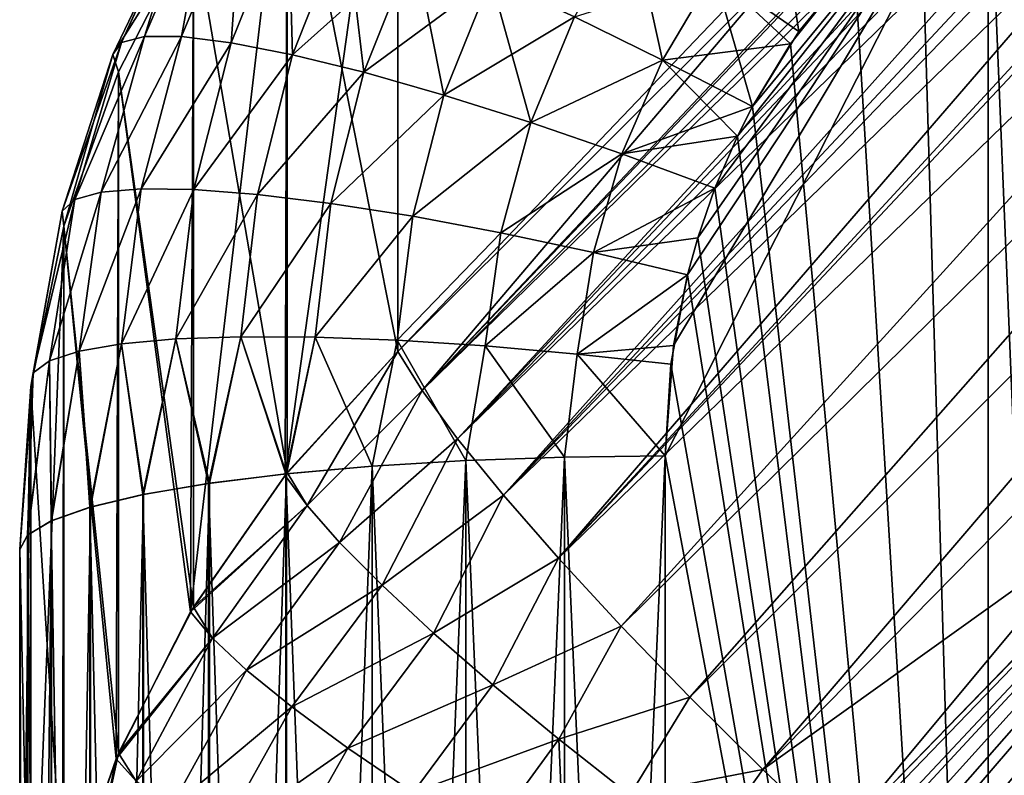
# Model space of a CAD drawing. Header units: metres. Extents: x -2 to 78, y -85 to 85.
# Tile 167 of 256: x 12.5 to 12.805, y -36.231 to -35.997. Entities that reach past the tile are written whole.
import ezdxf

# ---------------------------------------------------------------- set-up
doc = ezdxf.new("R2010")
doc.units = ezdxf.units.M
doc.layers.add('solid_20004802', color=7, linetype='CONTINUOUS')

msp = doc.modelspace()

# ---------------------------------------------------------------- linework, layer by layer
at = {"layer": 'solid_20004802'}
for points in [[(12.946488, -35.771473, 11.971206), (12.617157, -36.100201, 12.056232), (12.778793, -35.931042, 12.025954)], [(12.624663, -36.112267, 12.027588), (12.617157, -36.100201, 12.056232), (12.946488, -35.771473, 11.971206)], [(12.624663, -36.112267, 12.027588), (12.946488, -35.771473, 11.971206), (12.953618, -35.782532, 11.950475)], [(12.624663, -36.112267, -12.027588), (12.947721, -35.773499, -11.967046), (12.778793, -35.931042, -12.025954)], [(12.624663, -36.112267, -12.027588), (12.953618, -35.782532, -11.950475), (12.947721, -35.773499, -11.967046)], [(12.624663, -36.112267, -12.027588), (12.635654, -36.127239, -12.001318), (12.953618, -35.782532, -11.950475)], [(12.624663, -36.112267, 12.027588), (12.953618, -35.782532, 11.950475), (12.956946, -35.787292, 11.942801)], [(12.635654, -36.127239, -12.001318), (12.956946, -35.787292, -11.9428), (12.953618, -35.782532, -11.950475)], [(12.635654, -36.127239, 12.001318), (12.624663, -36.112267, 12.027588), (12.956946, -35.787292, 11.942801)], [(12.635654, -36.127239, -12.001318), (12.962694, -35.795132, -11.931444), (12.956946, -35.787292, -11.9428)], [(12.635654, -36.127239, 12.001318), (12.956946, -35.787292, 11.942801), (12.962694, -35.795128, 11.931445)], [(12.635654, -36.127239, 12.001318), (12.962694, -35.795128, 11.931445), (12.968912, -35.803211, 11.921144)], [(12.635654, -36.127239, -12.001318), (12.64986, -36.144722, -11.978274), (12.962694, -35.795132, -11.931444)], [(12.64986, -36.144722, -11.978274), (12.968912, -35.803211, -11.921144), (12.962694, -35.795132, -11.931444)], [(12.64986, -36.144722, 11.978274), (12.635654, -36.127239, 12.001318), (12.968912, -35.803211, 11.921144)], [(12.64986, -36.144722, -11.978274), (12.973578, -35.809071, -11.914436), (12.968912, -35.803211, -11.921144)], [(12.64986, -36.144722, 11.978274), (12.968912, -35.803211, 11.921144), (12.973578, -35.809071, 11.914436)], [(12.64986, -36.144722, -11.978274), (12.666896, -36.164234, -11.959077), (12.973578, -35.809071, -11.914436)], [(12.64986, -36.144722, 11.978274), (12.973578, -35.809071, 11.914436), (12.983362, -35.820915, 11.90256)], [(12.666896, -36.164234, -11.959077), (12.986098, -35.824139, -11.899681), (12.973578, -35.809071, -11.914436)], [(12.666896, -36.164234, 11.959077), (12.64986, -36.144722, 11.978274), (12.983362, -35.820915, 11.90256)], [(12.666896, -36.164234, 11.959077), (12.983362, -35.820915, 11.90256), (13, -35.840031, 11.887455)], [(12.666896, -36.164234, -11.959077), (13, -35.840031, -11.887455), (12.986098, -35.824139, -11.899681)], [(12.666896, -36.164234, -11.959077), (12.686316, -36.185268, -11.944247), (13, -35.840031, -11.887455)], [(12.686316, -36.185268, 11.944247), (12.666896, -36.164234, 11.959077), (13, -35.840031, 11.887455)], [(12.686316, -36.185268, -11.944247), (13, -35.875553, -11.880444), (13, -35.840031, -11.887455)], [(12.686316, -36.185268, 11.944247), (13, -35.840031, 11.887455), (13, -35.875553, 11.880444)], [(12.686316, -36.185268, -11.944247), (12.707603, -36.20726, -11.934164), (13, -35.875553, -11.880444)], [(12.707603, -36.20726, 11.934164), (12.686316, -36.185268, 11.944247), (13, -35.875553, 11.880444)], [(12.707603, -36.20726, -11.934164), (13, -35.914314, -11.877084), (13, -35.875553, -11.880444)], [(12.707603, -36.20726, 11.934164), (13, -35.875553, 11.880444), (13, -35.914318, 11.877084)], [(12.582194, -36.138531, 12.06973), (12.582853, -35.92662, 12.435051), (12.617157, -35.889015, 12.42202)], [(12.617157, -36.100201, 12.056232), (12.582194, -36.138531, 12.06973), (12.617157, -35.889015, 12.42202)], [(12.617157, -36.100201, -12.056232), (12.617157, -35.889015, -12.42202), (12.582853, -35.92662, -12.435051)], [(12.778793, -35.931042, -12.025954), (12.617157, -35.889015, -12.42202), (12.617157, -36.100201, -12.056232)], [(12.778793, -35.931042, 12.025954), (12.617157, -36.100201, 12.056232), (12.617157, -35.889015, 12.42202)], [(12.707603, -36.20726, -11.934164), (12.730178, -36.229622, -11.929104), (13, -35.914314, -11.877084)], [(12.730178, -36.229622, 11.929104), (12.707603, -36.20726, 11.934164), (13, -35.914318, 11.877084)], [(12.730178, -36.229622, -11.929104), (13, -35.955494, -11.877715), (13, -35.914314, -11.877084)], [(12.730178, -36.229622, 11.929104), (13, -35.914318, 11.877084), (13, -35.955498, 11.877715)], [(12.552943, -36.180847, 12.084485), (12.553816, -35.968353, 12.449506), (12.582853, -35.92662, 12.435051)], [(12.582194, -36.138531, 12.06973), (12.552943, -36.180847, 12.084485), (12.582853, -35.92662, 12.435051)], [(12.582868, -36.137691, -12.069434), (12.582853, -35.92662, -12.435051), (12.553816, -35.968353, -12.449506)], [(12.582868, -36.137691, -12.069434), (12.617157, -36.100201, -12.056232), (12.582853, -35.92662, -12.435051)], [(12.624663, -36.112267, -12.027588), (12.778793, -35.931042, -12.025954), (12.617157, -36.100201, -12.056232)], [(12.8, -35.935596, 12.683088), (12.702539, -36.098282, 12.7085), (12.7, -36.132465, 12.713568)], [(12.8, -36.662506, 12.780204), (12.8, -35.935596, 12.683088), (12.7, -36.132465, 12.713568)], [(12.8, -35.935596, 12.683088), (12.706882, -36.076443, 12.705213), (12.702539, -36.098282, 12.7085)], [(12.8, -35.935596, 12.683088), (12.710069, -36.064926, 12.703464), (12.706882, -36.076443, 12.705213)], [(12.8, -35.935596, 12.683088), (12.715331, -36.049599, 12.701119), (12.710069, -36.064926, 12.703464)], [(12.8, -35.935596, 12.683088), (12.722327, -36.033436, 12.698627), (12.715331, -36.049599, 12.701119)], [(12.8, -35.935596, 12.683088), (12.726979, -36.024311, 12.69721), (12.722327, -36.033436, 12.698627)], [(12.8, -35.935596, 12.683088), (12.741392, -36.001057, 12.69357), (12.726979, -36.024311, 12.69721)], [(12.741392, -36.001057, 12.69357), (12.8, -35.935596, 12.683088), (12.779288, -35.957817, 12.686686)], [(12.779288, -35.957817, -12.686686), (12.8, -35.935596, -12.683088), (12.800002, -36.662506, -12.780204)], [(12.831339, -36.694008, -12.785631), (12.8, -35.935596, -12.683088), (12.831345, -35.935249, -12.68522)], [(12.831343, -35.935249, 12.685219), (12.8, -35.935596, 12.683088), (12.8, -36.662506, 12.780204)], [(12.831336, -36.662281, 12.78235), (12.831343, -35.935249, 12.685219), (12.8, -36.662506, 12.780204)], [(12.831339, -36.694008, -12.785631), (12.800002, -36.662506, -12.780204), (12.8, -35.935596, -12.683088)], [(12.552588, -35.957962, -12.512033), (12.53869, -36.002625, -12.556533), (12.531563, -36.004478, -12.526285)], [(12.551001, -35.962006, -12.480447), (12.552588, -35.957962, -12.512033), (12.531563, -36.004478, -12.526285)], [(12.531563, -36.004478, 12.526285), (12.552588, -35.957962, 12.512033), (12.551001, -35.962006, 12.480447)], [(12.531563, -36.004478, 12.526285), (12.53869, -36.002625, 12.556533), (12.552588, -35.957962, 12.512033)], [(12.558584, -35.956371, -12.543322), (12.550111, -36.002655, -12.585441), (12.53869, -36.002625, -12.556533)], [(12.552588, -35.957962, -12.512033), (12.558584, -35.956371, -12.543322), (12.53869, -36.002625, -12.556533)], [(12.53869, -36.002625, 12.556533), (12.558584, -35.956371, 12.543322), (12.552588, -35.957962, 12.512033)], [(12.53869, -36.002625, 12.556533), (12.550111, -36.002655, 12.585441), (12.558584, -35.956371, 12.543322)], [(12.558584, -35.956371, -12.543322), (12.568881, -35.957314, -12.573442), (12.550111, -36.002655, -12.585441)], [(12.550111, -36.002655, 12.585441), (12.568881, -35.957314, 12.573442), (12.558584, -35.956371, 12.543322)], [(12.568881, -35.957314, -12.573442), (12.565495, -36.004551, -12.61235), (12.550111, -36.002655, -12.585441)], [(12.550111, -36.002655, 12.585441), (12.565495, -36.004551, 12.61235), (12.568881, -35.957314, 12.573442)], [(12.568881, -35.957314, -12.573442), (12.583158, -35.960724, -12.601671), (12.565495, -36.004551, -12.61235)], [(12.565495, -36.004551, 12.61235), (12.583158, -35.960724, 12.601671), (12.568881, -35.957314, 12.573442)], [(12.730178, -36.229622, -11.929104), (12.753344, -36.251667, -11.929125), (13, -35.955494, -11.877715)], [(12.730178, -36.229622, 11.929104), (13, -35.955498, 11.877715), (12.876014, -36.125275, 11.906664)], [(12.779288, -35.957817, 12.686686), (12.758578, -35.980049, 12.690245), (12.741392, -36.001057, 12.69357)], [(12.753344, -36.251667, -11.929125), (12.875978, -36.125309, -11.906671), (13, -35.955494, -11.877715)], [(12.779288, -35.957817, -12.686686), (12.800002, -36.662506, -12.780204), (12.758578, -35.980049, -12.690245)], [(12.583158, -35.960724, -12.601671), (12.584487, -36.008263, -12.636623), (12.565495, -36.004551, -12.61235)], [(12.565495, -36.004551, 12.61235), (12.584487, -36.008263, 12.636622), (12.583158, -35.960724, 12.601671)], [(12.583158, -35.960724, -12.601671), (12.601069, -35.966518, -12.627304), (12.584487, -36.008263, -12.636623)], [(12.584487, -36.008263, 12.636622), (12.601069, -35.966518, 12.627304), (12.583158, -35.960724, 12.601671)], [(12.734788, -35.958534, 12.684078), (12.715178, -35.982883, 12.688012), (12.741392, -36.001057, 12.69357)], [(12.734788, -35.958534, 12.684078), (12.741392, -36.001057, 12.69357), (12.758578, -35.980049, 12.690245)], [(12.551001, -35.962006, -12.480447), (12.531563, -36.004478, -12.526285), (12.528864, -36.008156, -12.495503)], [(12.553816, -35.968353, -12.449506), (12.551001, -35.962006, -12.480447), (12.528864, -36.008156, -12.495503)], [(12.528864, -36.008156, 12.495503), (12.551001, -35.962006, 12.480447), (12.553816, -35.968353, 12.449506)], [(12.528864, -36.008156, 12.495503), (12.531563, -36.004478, 12.526285), (12.551001, -35.962006, 12.480447)], [(12.601069, -35.966518, -12.627304), (12.622174, -35.974564, -12.649714), (12.584487, -36.008263, -12.636623)], [(12.584487, -36.008263, 12.636622), (12.606641, -36.01371, 12.657693), (12.601069, -35.966518, 12.627304)], [(12.606641, -36.01371, 12.657693), (12.622174, -35.974564, 12.649714), (12.601069, -35.966518, 12.627304)], [(12.671831, -35.996559, 12.682692), (12.699097, -36.009941, 12.692395), (12.689469, -35.965904, 12.677377)], [(12.699097, -36.009941, 12.692395), (12.715178, -35.982883, 12.688012), (12.689469, -35.965904, 12.677377)], [(12.553816, -35.968353, -12.449506), (12.528864, -36.008156, -12.495503), (12.530622, -36.013523, -12.465065)], [(12.530622, -36.013523, 12.465065), (12.528864, -36.008156, 12.495503), (12.553816, -35.968353, 12.449506)], [(12.55383, -36.179363, -12.083972), (12.553816, -35.968353, -12.449506), (12.530622, -36.013523, -12.465065)], [(12.552943, -36.180847, 12.084485), (12.530622, -36.013523, 12.465065), (12.553816, -35.968353, 12.449506)], [(12.55383, -36.179363, -12.083972), (12.582868, -36.137691, -12.069434), (12.553816, -35.968353, -12.449506)], [(12.622174, -35.974564, -12.649714), (12.606641, -36.01371, -12.657693), (12.584487, -36.008263, -12.636623)], [(12.622174, -35.974564, -12.649714), (12.645947, -35.98465, -12.668352), (12.606641, -36.01371, -12.657693)], [(12.606641, -36.01371, 12.657693), (12.631432, -36.020756, 12.675068), (12.622174, -35.974564, 12.649714)], [(12.631432, -36.020756, 12.675068), (12.645947, -35.98465, 12.668352), (12.622174, -35.974564, 12.649714)], [(12.758578, -35.980049, -12.690245), (12.738736, -36.004879, -12.694171), (12.715178, -35.982883, -12.688012)], [(12.800002, -36.662506, -12.780204), (12.738736, -36.004879, -12.694171), (12.758578, -35.980049, -12.690245)], [(12.645947, -35.98465, -12.668352), (12.631432, -36.020756, -12.675068), (12.606641, -36.01371, -12.657693)], [(12.645947, -35.98465, -12.668352), (12.671831, -35.996559, -12.682692), (12.631432, -36.020756, -12.675068)], [(12.631432, -36.020756, 12.675068), (12.658306, -36.029259, 12.688279), (12.645947, -35.98465, 12.668352)], [(12.658306, -36.029259, 12.688279), (12.671831, -35.996559, 12.682692), (12.645947, -35.98465, 12.668352)], [(12.715178, -35.982883, -12.688012), (12.699097, -36.009941, -12.692395), (12.671831, -35.996559, -12.682692)], [(12.715178, -35.982883, -12.688012), (12.738736, -36.004879, -12.694171), (12.699097, -36.009941, -12.692395)], [(12.699097, -36.009941, 12.692395), (12.726979, -36.024311, 12.69721), (12.715178, -35.982883, 12.688012)], [(12.726979, -36.024311, 12.69721), (12.741392, -36.001057, 12.69357), (12.715178, -35.982883, 12.688012)], [(12.671831, -35.996559, -12.682692), (12.658306, -36.029259, -12.688279), (12.631432, -36.020756, -12.675068)], [(12.671831, -35.996559, -12.682692), (12.699097, -36.009941, -12.692395), (12.658306, -36.029259, -12.688279)], [(12.658306, -36.029259, 12.688279), (12.699097, -36.009941, 12.692395), (12.671831, -35.996559, 12.682692)], [(12.694764, -36.399456, -11.951399), (13, -35.998272, -11.882678), (12.697273, -36.366333, -11.94685)], [(13, -36.687199, -11.978364), (13, -35.998272, -11.882678), (12.694764, -36.399456, -11.951399)], [(12.697273, -36.366333, -11.94685), (13, -35.998272, -11.882678), (12.701422, -36.345821, -11.943917)], [(12.704781, -36.333916, -11.942174), (12.701422, -36.345821, -11.943917), (13, -35.998272, -11.882678)], [(12.704781, -36.333916, -11.942174), (13, -35.998272, -11.882678), (12.70973, -36.319798, -11.940064)], [(12.71705, -36.303299, -11.937538), (12.70973, -36.319798, -11.940064), (13, -35.998272, -11.882678)], [(12.71705, -36.303299, -11.937538), (13, -35.998272, -11.882678), (12.721323, -36.295147, -11.936263)], [(12.735836, -36.272346, -11.9326), (12.721323, -36.295147, -11.936263), (13, -35.998272, -11.882678)], [(12.735836, -36.272346, -11.9326), (13, -35.998272, -11.882678), (12.753344, -36.251667, -11.929125)], [(12.753344, -36.251667, -11.929125), (13, -35.998272, -11.882678), (12.875978, -36.125309, -11.906671)], [(12.53869, -36.002625, -12.556533), (12.525278, -36.050797, -12.57021), (12.517072, -36.053131, -12.541121)], [(12.531563, -36.004478, -12.526285), (12.53869, -36.002625, -12.556533), (12.517072, -36.053131, -12.541121)], [(12.517072, -36.053131, 12.541121), (12.53869, -36.002625, 12.556533), (12.531563, -36.004478, 12.526285)], [(12.517072, -36.053131, 12.541121), (12.525278, -36.050797, 12.57021), (12.53869, -36.002625, 12.556533)], [(12.53869, -36.002625, -12.556533), (12.550111, -36.002655, -12.585441), (12.525278, -36.050797, -12.57021)], [(12.525278, -36.050797, 12.57021), (12.550111, -36.002655, 12.585441), (12.53869, -36.002625, 12.556533)], [(12.550111, -36.002655, -12.585441), (12.537667, -36.049751, -12.597808), (12.525278, -36.050797, -12.57021)], [(12.525278, -36.050797, 12.57021), (12.537667, -36.049751, 12.597808), (12.550111, -36.002655, 12.585441)], [(12.550111, -36.002655, -12.585441), (12.565495, -36.004551, -12.61235), (12.537667, -36.049751, -12.597808)], [(12.537667, -36.049751, 12.597808), (12.565495, -36.004551, 12.61235), (12.550111, -36.002655, 12.585441)], [(12.531563, -36.004478, -12.526285), (12.517072, -36.053131, -12.541121), (12.513206, -36.056679, -12.511277)], [(12.528864, -36.008156, -12.495503), (12.531563, -36.004478, -12.526285), (12.513206, -36.056679, -12.511277)], [(12.513206, -36.056679, 12.511277), (12.531563, -36.004478, 12.526285), (12.528864, -36.008156, 12.495503)], [(12.513206, -36.056679, 12.511277), (12.517072, -36.053131, 12.541121), (12.531563, -36.004478, 12.526285)], [(12.565495, -36.004551, -12.61235), (12.553906, -36.049999, -12.623321), (12.537667, -36.049751, -12.597808)], [(12.537667, -36.049751, 12.597808), (12.553906, -36.049999, 12.623321), (12.565495, -36.004551, 12.61235)], [(12.565495, -36.004551, -12.61235), (12.584487, -36.008263, -12.636623), (12.553906, -36.049999, -12.623321)], [(12.553906, -36.049999, 12.623321), (12.584487, -36.008263, 12.636622), (12.565495, -36.004551, 12.61235)], [(12.738736, -36.004879, -12.694171), (12.726979, -36.024311, -12.69721), (12.699097, -36.009941, -12.692395)], [(12.800002, -36.662506, -12.780204), (12.726979, -36.024311, -12.69721), (12.738736, -36.004879, -12.694171)], [(12.528864, -36.008156, -12.495503), (12.513206, -36.056679, -12.511277), (12.513721, -36.061344, -12.481483)], [(12.513721, -36.061344, 12.481483), (12.513206, -36.056679, 12.511277), (12.528864, -36.008156, 12.495503)], [(12.530622, -36.013523, -12.465065), (12.528864, -36.008156, -12.495503), (12.513721, -36.061344, -12.481483)], [(12.513721, -36.061344, 12.481483), (12.528864, -36.008156, 12.495503), (12.530622, -36.013523, 12.465065)], [(12.584487, -36.008263, -12.636623), (12.573636, -36.051537, -12.646173), (12.553906, -36.049999, -12.623321)], [(12.553906, -36.049999, 12.623321), (12.573636, -36.051537, 12.646173), (12.584487, -36.008263, 12.636622)], [(12.584487, -36.008263, -12.636623), (12.606641, -36.01371, -12.657693), (12.573636, -36.051537, -12.646173)], [(12.573636, -36.051537, 12.646173), (12.606641, -36.01371, 12.657693), (12.584487, -36.008263, 12.636622)], [(12.699097, -36.009941, -12.692395), (12.68654, -36.038982, -12.697033), (12.658306, -36.029259, -12.688279)], [(12.658306, -36.029259, 12.688279), (12.68654, -36.038982, 12.697033), (12.699097, -36.009941, 12.692395)], [(12.699097, -36.009941, -12.692395), (12.726979, -36.024311, -12.69721), (12.68654, -36.038982, -12.697033)], [(12.68654, -36.038982, 12.697033), (12.722327, -36.033436, 12.698627), (12.699097, -36.009941, 12.692395)], [(12.722327, -36.033436, 12.698627), (12.726979, -36.024311, 12.69721), (12.699097, -36.009941, 12.692395)], [(12.530617, -36.224575, -12.099536), (12.530622, -36.013523, -12.465065), (12.513721, -36.061344, -12.481483)], [(12.529861, -36.226341, 12.100142), (12.513721, -36.061344, 12.481483), (12.530622, -36.013523, 12.465065)], [(12.552943, -36.180847, 12.084485), (12.529861, -36.226341, 12.100142), (12.530622, -36.013523, 12.465065)], [(12.530617, -36.224575, -12.099536), (12.55383, -36.179363, -12.083972), (12.530622, -36.013523, -12.465065)], [(12.606641, -36.01371, -12.657693), (12.596422, -36.054325, -12.665861), (12.573636, -36.051537, -12.646173)], [(12.573636, -36.051537, 12.646173), (12.596422, -36.054325, 12.665861), (12.606641, -36.01371, 12.657693)], [(12.606641, -36.01371, -12.657693), (12.631432, -36.020756, -12.675068), (12.596422, -36.054325, -12.665861)], [(12.596422, -36.054325, 12.665861), (12.631432, -36.020756, 12.675068), (12.606641, -36.01371, 12.657693)], [(12.631432, -36.020756, -12.675068), (12.621749, -36.058308, -12.68195), (12.596422, -36.054325, -12.665861)], [(12.596422, -36.054325, 12.665861), (12.621749, -36.058308, 12.68195), (12.631432, -36.020756, 12.675068)], [(12.631432, -36.020756, -12.675068), (12.658306, -36.029259, -12.688279), (12.621749, -36.058308, -12.68195)], [(12.621749, -36.058308, 12.68195), (12.658306, -36.029259, 12.688279), (12.631432, -36.020756, 12.675068)], [(12.726979, -36.024311, -12.69721), (12.722327, -36.033436, -12.698627), (12.68654, -36.038982, -12.697033)], [(12.800002, -36.662506, -12.780204), (12.722327, -36.033436, -12.698627), (12.726979, -36.024311, -12.69721)], [(12.658306, -36.029259, -12.688279), (12.649081, -36.063408, -12.694023), (12.621749, -36.058308, -12.68195)], [(12.621749, -36.058308, 12.68195), (12.649081, -36.063408, 12.694023), (12.658306, -36.029259, 12.688279)], [(12.658306, -36.029259, -12.688279), (12.68654, -36.038982, -12.697033), (12.649081, -36.063408, -12.694023)], [(12.649081, -36.063408, 12.694023), (12.68654, -36.038982, 12.697033), (12.658306, -36.029259, 12.688279)], [(12.722327, -36.033436, -12.698627), (12.715331, -36.049599, -12.701119), (12.68654, -36.038982, -12.697033)], [(12.68654, -36.038982, 12.697033), (12.715331, -36.049599, 12.701119), (12.722327, -36.033436, 12.698627)], [(12.800002, -36.662506, -12.780204), (12.715331, -36.049599, -12.701119), (12.722327, -36.033436, -12.698627)], [(12.68654, -36.038982, -12.697033), (12.677719, -36.069489, -12.701831), (12.649081, -36.063408, -12.694023)], [(12.649081, -36.063408, 12.694023), (12.677719, -36.069489, 12.701831), (12.68654, -36.038982, 12.697033)], [(12.68654, -36.038982, -12.697033), (12.715331, -36.049599, -12.701119), (12.677719, -36.069489, -12.701831)], [(12.677719, -36.069489, 12.701831), (12.715331, -36.049599, 12.701119), (12.68654, -36.038982, 12.697033)], [(12.537667, -36.049751, -12.597808), (12.531566, -36.09779, -12.610309), (12.518408, -36.100082, -12.584099)], [(12.525278, -36.050797, -12.57021), (12.537667, -36.049751, -12.597808), (12.518408, -36.100082, -12.584099)], [(12.518408, -36.100082, 12.584099), (12.537667, -36.049751, 12.597808), (12.525278, -36.050797, 12.57021)], [(12.518408, -36.100082, 12.584099), (12.531566, -36.09779, 12.610309), (12.537667, -36.049751, 12.597808)], [(12.537667, -36.049751, -12.597808), (12.553906, -36.049999, -12.623321), (12.531566, -36.09779, -12.610309)], [(12.531566, -36.09779, 12.610309), (12.553906, -36.049999, 12.623321), (12.537667, -36.049751, 12.597808)], [(12.715331, -36.049599, -12.701119), (12.710069, -36.064926, -12.703464), (12.677719, -36.069489, -12.701831)], [(12.677719, -36.069489, 12.701831), (12.710069, -36.064926, 12.703464), (12.715331, -36.049599, 12.701119)], [(12.800002, -36.662506, -12.780204), (12.710069, -36.064926, -12.703464), (12.715331, -36.049599, -12.701119)], [(12.525278, -36.050797, -12.57021), (12.518408, -36.100082, -12.584099), (12.509237, -36.103115, -12.55627)], [(12.517072, -36.053131, -12.541121), (12.525278, -36.050797, -12.57021), (12.509237, -36.103115, -12.55627)], [(12.509237, -36.103115, 12.55627), (12.525278, -36.050797, 12.57021), (12.517072, -36.053131, 12.541121)], [(12.509237, -36.103115, 12.55627), (12.518408, -36.100082, 12.584099), (12.525278, -36.050797, 12.57021)], [(12.553906, -36.049999, -12.623321), (12.54838, -36.096283, -12.63437), (12.531566, -36.09779, -12.610309)], [(12.531566, -36.09779, 12.610309), (12.54838, -36.096283, 12.63437), (12.553906, -36.049999, 12.623321)], [(12.553906, -36.049999, -12.623321), (12.573636, -36.051537, -12.646173), (12.54838, -36.096283, -12.63437)], [(12.54838, -36.096283, 12.63437), (12.573636, -36.051537, 12.646173), (12.553906, -36.049999, 12.623321)], [(12.573636, -36.051537, -12.646173), (12.568501, -36.095589, -12.655771), (12.54838, -36.096283, -12.63437)], [(12.54838, -36.096283, 12.63437), (12.568501, -36.095589, 12.655771), (12.573636, -36.051537, 12.646173)], [(12.573636, -36.051537, -12.646173), (12.596422, -36.054325, -12.665861), (12.568501, -36.095589, -12.655771)], [(12.568501, -36.095589, 12.655771), (12.596422, -36.054325, 12.665861), (12.573636, -36.051537, 12.646173)], [(12.517072, -36.053131, -12.541121), (12.509237, -36.103115, -12.55627), (12.504224, -36.106812, -12.527492)], [(12.513206, -36.056679, -12.511277), (12.517072, -36.053131, -12.541121), (12.504224, -36.106812, -12.527492)], [(12.504224, -36.106812, 12.527492), (12.517072, -36.053131, 12.541121), (12.513206, -36.056679, 12.511277)], [(12.504224, -36.106812, 12.527492), (12.509237, -36.103115, 12.55627), (12.517072, -36.053131, 12.541121)], [(12.596422, -36.054325, -12.665861), (12.591508, -36.095722, -12.674066), (12.568501, -36.095589, -12.655771)], [(12.568501, -36.095589, 12.655771), (12.591508, -36.095722, 12.674066), (12.596422, -36.054325, 12.665861)], [(12.596422, -36.054325, -12.665861), (12.621749, -36.058308, -12.68195), (12.591508, -36.095722, -12.674066)], [(12.591508, -36.095722, 12.674066), (12.621749, -36.058308, 12.68195), (12.596422, -36.054325, 12.665861)], [(12.513206, -36.056679, -12.511277), (12.504224, -36.106812, -12.527492), (12.503437, -36.111027, -12.498517)], [(12.513721, -36.061344, -12.481483), (12.513206, -36.056679, -12.511277), (12.503437, -36.111027, -12.498517)], [(12.503437, -36.111027, 12.498517), (12.513206, -36.056679, 12.511277), (12.513721, -36.061344, 12.481483)], [(12.503437, -36.111027, 12.498517), (12.504224, -36.106812, 12.527492), (12.513206, -36.056679, 12.511277)], [(12.621749, -36.058308, -12.68195), (12.616913, -36.09668, -12.688869), (12.591508, -36.095722, -12.674066)], [(12.591508, -36.095722, 12.674066), (12.616913, -36.09668, 12.688869), (12.621749, -36.058308, 12.68195)], [(12.621749, -36.058308, -12.68195), (12.649081, -36.063408, -12.694023), (12.616913, -36.09668, -12.688869)], [(12.616913, -36.09668, 12.688869), (12.649081, -36.063408, 12.694023), (12.621749, -36.058308, 12.68195)], [(12.50329, -36.323334, 12.133041), (12.503437, -36.111027, 12.498517), (12.513721, -36.061344, 12.481483)], [(12.513258, -36.274128, 12.11641), (12.50329, -36.323334, 12.133041), (12.513721, -36.061344, 12.481483)], [(12.513711, -36.272488, -12.115854), (12.513721, -36.061344, -12.481483), (12.503437, -36.111027, -12.498517)], [(12.529861, -36.226341, 12.100142), (12.513258, -36.274128, 12.11641), (12.513721, -36.061344, 12.481483)], [(12.513711, -36.272488, -12.115854), (12.530617, -36.224575, -12.099536), (12.513721, -36.061344, -12.481483)], [(12.649081, -36.063408, -12.694023), (12.644205, -36.098454, -12.699821), (12.616913, -36.09668, -12.688869)], [(12.616913, -36.09668, 12.688869), (12.644205, -36.098454, 12.699821), (12.649081, -36.063408, 12.694023)], [(12.649081, -36.063408, -12.694023), (12.677719, -36.069489, -12.701831), (12.644205, -36.098454, -12.699821)], [(12.644205, -36.098454, 12.699821), (12.677719, -36.069489, 12.701831), (12.649081, -36.063408, 12.694023)], [(12.710069, -36.064926, -12.703464), (12.706882, -36.076443, -12.705213), (12.677719, -36.069489, -12.701831)], [(12.677719, -36.069489, 12.701831), (12.706882, -36.076443, 12.705213), (12.710069, -36.064926, 12.703464)], [(12.800002, -36.662506, -12.780204), (12.706882, -36.076443, -12.705213), (12.710069, -36.064926, -12.703464)], [(12.677719, -36.069489, -12.701831), (12.672725, -36.10099, -12.706706), (12.644205, -36.098454, -12.699821)], [(12.644205, -36.098454, 12.699821), (12.672725, -36.10099, 12.706706), (12.677719, -36.069489, 12.701831)], [(12.677719, -36.069489, -12.701831), (12.706882, -36.076443, -12.705213), (12.672725, -36.10099, -12.706706)], [(12.672725, -36.10099, 12.706706), (12.706882, -36.076443, 12.705213), (12.677719, -36.069489, 12.701831)], [(12.706882, -36.076443, -12.705213), (12.701746, -36.10413, -12.709373), (12.672725, -36.10099, -12.706706)], [(12.672725, -36.10099, 12.706706), (12.702539, -36.098282, 12.7085), (12.706882, -36.076443, 12.705213)], [(12.800002, -36.662506, -12.780204), (12.701746, -36.10413, -12.709373), (12.706882, -36.076443, -12.705213)], [(12.521756, -36.148403, -12.605054), (12.518408, -36.100082, -12.584099), (12.531566, -36.09779, -12.610309)], [(12.521908, -36.148361, 12.605348), (12.531566, -36.09779, 12.610309), (12.518408, -36.100082, 12.584099)], [(12.538152, -36.144512, -12.631551), (12.521756, -36.148403, -12.605054), (12.531566, -36.09779, -12.610309)], [(12.521908, -36.148361, 12.605348), (12.538349, -36.144474, 12.631819), (12.531566, -36.09779, 12.610309)], [(12.538152, -36.144512, -12.631551), (12.531566, -36.09779, -12.610309), (12.54838, -36.096283, -12.63437)], [(12.538349, -36.144474, 12.631819), (12.54838, -36.096283, 12.63437), (12.531566, -36.09779, 12.610309)], [(12.558537, -36.141041, -12.655181), (12.538152, -36.144512, -12.631551), (12.54838, -36.096283, -12.63437)], [(12.538349, -36.144474, 12.631819), (12.558774, -36.141006, 12.655415), (12.54838, -36.096283, 12.63437)], [(12.558537, -36.141041, -12.655181), (12.54838, -36.096283, -12.63437), (12.568501, -36.095589, -12.655771)], [(12.558774, -36.141006, 12.655415), (12.568501, -36.095589, 12.655771), (12.54838, -36.096283, 12.63437)], [(12.582411, -36.138077, -12.675364), (12.558537, -36.141041, -12.655181), (12.568501, -36.095589, -12.655771)], [(12.558774, -36.141006, 12.655415), (12.582674, -36.13805, 12.675553), (12.568501, -36.095589, 12.655771)], [(12.582411, -36.138077, -12.675364), (12.568501, -36.095589, -12.655771), (12.591508, -36.095722, -12.674066)], [(12.582674, -36.13805, 12.675553), (12.591508, -36.095722, 12.674066), (12.568501, -36.095589, 12.655771)], [(12.609182, -36.135693, -12.691601), (12.582411, -36.138077, -12.675364), (12.591508, -36.095722, -12.674066)], [(12.582674, -36.13805, 12.675553), (12.609182, -36.135693, 12.691601), (12.591508, -36.095722, 12.674066)], [(12.609182, -36.135693, -12.691601), (12.591508, -36.095722, -12.674066), (12.616913, -36.09668, -12.688869)], [(12.609182, -36.135693, 12.691601), (12.616913, -36.09668, 12.688869), (12.591508, -36.095722, 12.674066)], [(12.638193, -36.133945, -12.703491), (12.609182, -36.135693, -12.691601), (12.616913, -36.09668, -12.688869)], [(12.609182, -36.135693, 12.691601), (12.638191, -36.133945, 12.703491), (12.616913, -36.09668, 12.688869)], [(12.638193, -36.133945, -12.703491), (12.616913, -36.09668, -12.688869), (12.644205, -36.098454, -12.699821)], [(12.638191, -36.133945, 12.703491), (12.644205, -36.098454, 12.699821), (12.616913, -36.09668, 12.688869)], [(12.638191, -36.133945, 12.703491), (12.668725, -36.132881, 12.710743), (12.644205, -36.098454, 12.699821)], [(12.668727, -36.132881, -12.710743), (12.638193, -36.133945, -12.703491), (12.644205, -36.098454, -12.699821)], [(12.668727, -36.132881, -12.710743), (12.644205, -36.098454, -12.699821), (12.672725, -36.10099, -12.706706)], [(12.668725, -36.132881, 12.710743), (12.672725, -36.10099, 12.706706), (12.644205, -36.098454, 12.699821)], [(12.7, -36.132465, 12.713568), (12.702539, -36.098282, 12.7085), (12.672725, -36.10099, 12.706706)], [(12.509754, -36.152622, -12.576344), (12.509237, -36.103115, -12.55627), (12.518408, -36.100082, -12.584099)], [(12.509856, -36.152576, 12.576655), (12.518408, -36.100082, 12.584099), (12.509237, -36.103115, 12.55627)], [(12.521756, -36.148403, -12.605054), (12.509754, -36.152622, -12.576344), (12.518408, -36.100082, -12.584099)], [(12.509856, -36.152576, 12.576655), (12.521908, -36.148361, 12.605348), (12.518408, -36.100082, 12.584099)], [(12.589008, -36.147896, 12.042824), (12.582194, -36.138531, 12.06973), (12.617157, -36.100201, 12.056232)], [(12.589008, -36.147896, -12.042824), (12.617157, -36.100201, -12.056232), (12.582868, -36.137691, -12.069434)], [(12.589008, -36.147896, -12.042824), (12.624663, -36.112267, -12.027588), (12.617157, -36.100201, -12.056232)], [(12.589008, -36.147896, 12.042824), (12.617157, -36.100201, 12.056232), (12.624663, -36.112267, 12.027588)], [(12.668725, -36.132881, 12.710743), (12.7, -36.132465, 12.713568), (12.672725, -36.10099, 12.706706)], [(12.668727, -36.132881, -12.710743), (12.672725, -36.10099, -12.706706), (12.7, -36.132465, -12.713568)], [(12.672725, -36.10099, -12.706706), (12.701746, -36.10413, -12.709373), (12.7, -36.132465, -12.713568)], [(12.502442, -36.157059, -12.54613), (12.504224, -36.106812, -12.527492), (12.509237, -36.103115, -12.55627)], [(12.509754, -36.152622, -12.576344), (12.502442, -36.157059, -12.54613), (12.509237, -36.103115, -12.55627)], [(12.502502, -36.157005, 12.54651), (12.509237, -36.103115, 12.55627), (12.504224, -36.106812, 12.527492)], [(12.502502, -36.157005, 12.54651), (12.509856, -36.152576, 12.576655), (12.509237, -36.103115, 12.55627)], [(12.800002, -36.662506, -12.780204), (12.7, -36.132465, -12.713568), (12.701746, -36.10413, -12.709373)], [(12.5, -36.161533, -12.515692), (12.503437, -36.111027, -12.498517), (12.504224, -36.106812, -12.527492)], [(12.502442, -36.157059, -12.54613), (12.5, -36.161533, -12.515692), (12.504224, -36.106812, -12.527492)], [(12.502502, -36.157005, 12.54651), (12.504224, -36.106812, 12.527492), (12.503437, -36.111027, 12.498517)], [(12.503443, -36.322205, -12.132662), (12.503437, -36.111027, -12.498517), (12.5, -36.161533, -12.515692)], [(12.5, -36.161533, 12.515692), (12.502502, -36.157005, 12.54651), (12.503437, -36.111027, 12.498517)], [(12.5, -36.372917, 12.149561), (12.5, -36.161533, 12.515692), (12.503437, -36.111027, 12.498517)], [(12.50329, -36.323334, 12.133041), (12.5, -36.372917, 12.149561), (12.503437, -36.111027, 12.498517)], [(12.503443, -36.322205, -12.132662), (12.513711, -36.272488, -12.115854), (12.503437, -36.111027, -12.498517)], [(12.599109, -36.159336, -12.017697), (12.624663, -36.112267, -12.027588), (12.589008, -36.147896, -12.042824)], [(12.599109, -36.159336, 12.017697), (12.589008, -36.147896, 12.042824), (12.624663, -36.112267, 12.027588)], [(12.599109, -36.159336, -12.017697), (12.635654, -36.127239, -12.001318), (12.624663, -36.112267, -12.027588)], [(12.599109, -36.159336, 12.017697), (12.624663, -36.112267, 12.027588), (12.635654, -36.127239, 12.001318)], [(12.730178, -36.229622, 11.929104), (12.876014, -36.125275, 11.906664), (12.753344, -36.251667, 11.929125)], [(12.753344, -36.251667, 11.929125), (12.876014, -36.125275, 11.906664), (13, -36.687199, 11.978364)], [(12.612275, -36.172596, -11.995022), (12.635654, -36.127239, -12.001318), (12.599109, -36.159336, -12.017697)], [(12.612275, -36.172596, 11.995022), (12.599109, -36.159336, 12.017697), (12.635654, -36.127239, 12.001318)], [(12.612275, -36.172596, -11.995022), (12.64986, -36.144722, -11.978274), (12.635654, -36.127239, -12.001318)], [(12.612275, -36.172596, 11.995022), (12.635654, -36.127239, 12.001318), (12.64986, -36.144722, 11.978274)], [(12.638193, -36.845177, -12.787777), (12.609182, -36.135693, -12.691601), (12.638193, -36.133945, -12.703491)], [(12.609182, -36.846256, 12.775807), (12.638191, -36.133945, 12.703491), (12.609182, -36.135693, 12.691601)], [(12.609182, -36.846256, 12.775807), (12.638191, -36.845177, 12.787777), (12.638191, -36.133945, 12.703491)], [(12.638191, -36.845177, 12.787777), (12.668725, -36.132881, 12.710743), (12.638191, -36.133945, 12.703491)], [(12.638191, -36.845177, 12.787777), (12.668724, -36.844517, 12.795076), (12.668725, -36.132881, 12.710743)], [(12.668727, -36.844517, -12.795076), (12.638193, -36.133945, -12.703491), (12.668727, -36.132881, -12.710743)], [(12.638193, -36.845177, -12.787777), (12.638193, -36.133945, -12.703491), (12.668727, -36.844517, -12.795076)], [(12.668724, -36.844517, 12.795076), (12.7, -36.132465, 12.713568), (12.668725, -36.132881, 12.710743)], [(12.668724, -36.844517, 12.795076), (12.7, -36.844261, 12.79792), (12.7, -36.132465, 12.713568)], [(12.699998, -36.844261, -12.79792), (12.668727, -36.132881, -12.710743), (12.7, -36.132465, -12.713568)], [(12.699998, -36.844261, -12.79792), (12.668727, -36.844517, -12.795076), (12.668727, -36.132881, -12.710743)], [(12.800002, -36.662506, -12.780204), (12.699998, -36.844261, -12.79792), (12.7, -36.132465, -12.713568)], [(12.8, -36.662506, 12.780204), (12.7, -36.132465, 12.713568), (12.7, -36.844261, 12.79792)], [(12.589008, -36.147896, -12.042824), (12.582868, -36.137691, -12.069434), (12.55383, -36.179363, -12.083972)], [(12.582411, -36.847733, -12.759462), (12.558537, -36.141041, -12.655181), (12.582411, -36.138077, -12.675364)], [(12.558538, -36.849567, 12.739147), (12.582674, -36.13805, 12.675553), (12.558774, -36.141006, 12.655415)], [(12.558538, -36.849567, 12.739147), (12.582411, -36.847733, 12.759463), (12.582674, -36.13805, 12.675553)], [(12.609182, -36.846256, -12.775807), (12.582411, -36.138077, -12.675364), (12.609182, -36.135693, -12.691601)], [(12.582411, -36.847733, 12.759463), (12.609182, -36.135693, 12.691601), (12.582674, -36.13805, 12.675553)], [(12.582411, -36.847733, 12.759463), (12.609182, -36.846256, 12.775807), (12.609182, -36.135693, 12.691601)], [(12.582411, -36.847733, -12.759462), (12.582411, -36.138077, -12.675364), (12.609182, -36.846256, -12.775807)], [(12.609182, -36.846256, -12.775807), (12.609182, -36.135693, -12.691601), (12.638193, -36.845177, -12.787777)], [(12.558537, -36.849567, -12.739146), (12.538152, -36.144512, -12.631551), (12.558537, -36.141041, -12.655181)], [(12.538154, -36.851715, 12.715361), (12.558774, -36.141006, 12.655415), (12.538349, -36.144474, 12.631819)], [(12.538154, -36.851715, 12.715361), (12.558538, -36.849567, 12.739147), (12.558774, -36.141006, 12.655415)], [(12.589008, -36.147896, 12.042824), (12.552943, -36.180847, 12.084485), (12.582194, -36.138531, 12.06973)], [(12.558537, -36.849567, -12.739146), (12.558537, -36.141041, -12.655181), (12.582411, -36.847733, -12.759462)], [(12.538152, -36.851715, -12.715359), (12.521756, -36.148403, -12.605054), (12.538152, -36.144512, -12.631551)], [(12.521757, -36.854122, 12.688689), (12.538349, -36.144474, 12.631819), (12.521908, -36.148361, 12.605348)], [(12.521757, -36.854122, 12.688689), (12.538154, -36.851715, 12.715361), (12.538349, -36.144474, 12.631819)], [(12.538152, -36.851715, -12.715359), (12.538152, -36.144512, -12.631551), (12.558537, -36.849567, -12.739146)], [(12.628208, -36.187378, -11.975289), (12.64986, -36.144722, -11.978274), (12.612275, -36.172596, -11.995022)], [(12.628208, -36.187378, 11.975289), (12.612275, -36.172596, 11.995022), (12.64986, -36.144722, 11.978274)], [(12.628208, -36.187378, -11.975289), (12.666896, -36.164234, -11.959077), (12.64986, -36.144722, -11.978274)], [(12.628208, -36.187378, 11.975289), (12.64986, -36.144722, 11.978274), (12.666896, -36.164234, 11.959077)], [(12.521756, -36.854122, -12.688686), (12.509754, -36.152622, -12.576344), (12.521756, -36.148403, -12.605054)], [(12.509755, -36.856735, 12.65979), (12.521908, -36.148361, 12.605348), (12.509856, -36.152576, 12.576655)], [(12.509755, -36.856735, 12.65979), (12.521757, -36.854122, 12.688689), (12.521908, -36.148361, 12.605348)], [(12.521756, -36.854122, -12.688686), (12.521756, -36.148403, -12.605054), (12.538152, -36.851715, -12.715359)], [(12.559678, -36.188946, 12.05621), (12.552943, -36.180847, 12.084485), (12.589008, -36.147896, 12.042824)], [(12.589008, -36.147896, -12.042824), (12.55383, -36.179363, -12.083972), (12.559678, -36.188946, -12.05621)], [(12.599109, -36.159336, -12.017697), (12.589008, -36.147896, -12.042824), (12.559678, -36.188946, -12.05621)], [(12.559678, -36.188946, 12.05621), (12.589008, -36.147896, 12.042824), (12.599109, -36.159336, 12.017697)], [(12.509754, -36.856735, -12.659786), (12.502442, -36.157059, -12.54613), (12.509754, -36.152622, -12.576344)], [(12.502443, -36.859482, 12.629377), (12.509856, -36.152576, 12.576655), (12.502502, -36.157005, 12.54651)], [(12.502443, -36.859482, 12.629377), (12.509755, -36.856735, 12.65979), (12.509856, -36.152576, 12.576655)], [(12.509754, -36.856735, -12.659786), (12.509754, -36.152622, -12.576344), (12.521756, -36.854122, -12.688686)], [(12.5, -36.859825, 12.598447), (12.502502, -36.157005, 12.54651), (12.5, -36.161533, 12.515692)], [(12.5, -36.859825, 12.598447), (12.502443, -36.859482, 12.629377), (12.502502, -36.157005, 12.54651)], [(12.502442, -36.859482, -12.629372), (12.5, -36.161533, -12.515692), (12.502442, -36.157059, -12.54613)], [(12.502442, -36.859482, -12.629372), (12.502442, -36.157059, -12.54613), (12.509754, -36.856735, -12.659786)], [(12.599109, -36.159336, -12.017697), (12.559678, -36.188946, -12.05621), (12.570218, -36.198833, -12.029617)], [(12.570218, -36.198833, 12.029617), (12.559678, -36.188946, 12.05621), (12.599109, -36.159336, 12.017697)], [(12.612275, -36.172596, -11.995022), (12.599109, -36.159336, -12.017697), (12.570218, -36.198833, -12.029617)], [(12.570218, -36.198833, 12.029617), (12.599109, -36.159336, 12.017697), (12.612275, -36.172596, 11.995022)], [(12.5, -36.859825, -12.598447), (12.5, -36.161533, -12.515692), (12.502442, -36.859482, -12.629372)], [(12.5, -36.372917, -12.149561), (12.5, -36.161533, -12.515692), (12.5, -36.859825, -12.598447)], [(12.503443, -36.322205, -12.132662), (12.5, -36.161533, -12.515692), (12.5, -36.372917, -12.149561)], [(12.5, -36.372917, 12.149561), (12.5, -36.859825, 12.598447), (12.5, -36.161533, 12.515692)], [(12.646567, -36.203365, -11.958904), (12.666896, -36.164234, -11.959077), (12.628208, -36.187378, -11.975289)], [(12.646567, -36.203365, 11.958904), (12.628208, -36.187378, 11.975289), (12.666896, -36.164234, 11.959077)], [(12.646567, -36.203365, -11.958904), (12.686316, -36.185268, -11.944247), (12.666896, -36.164234, -11.959077)], [(12.646567, -36.203365, 11.958904), (12.666896, -36.164234, 11.959077), (12.686316, -36.185268, 11.944247)], [(12.612275, -36.172596, -11.995022), (12.570218, -36.198833, -12.029617), (12.584336, -36.210278, -12.005437)], [(12.584336, -36.210278, 12.005437), (12.570218, -36.198833, 12.029617), (12.612275, -36.172596, 11.995022)], [(12.628208, -36.187378, -11.975289), (12.612275, -36.172596, -11.995022), (12.584336, -36.210278, -12.005437)], [(12.584336, -36.210278, 12.005437), (12.612275, -36.172596, 11.995022), (12.628208, -36.187378, 11.975289)], [(12.559678, -36.188946, 12.05621), (12.529861, -36.226341, 12.100142), (12.552943, -36.180847, 12.084485)], [(12.559678, -36.188946, -12.05621), (12.55383, -36.179363, -12.083972), (12.530617, -36.224575, -12.099536)], [(12.666969, -36.220226, -11.946208), (12.686316, -36.185268, -11.944247), (12.646567, -36.203365, -11.958904)], [(12.666969, -36.220226, 11.946208), (12.646567, -36.203365, 11.958904), (12.686316, -36.185268, 11.944247)], [(12.666969, -36.220226, -11.946208), (12.707603, -36.20726, -11.934164), (12.686316, -36.185268, -11.944247)], [(12.666969, -36.220226, 11.946208), (12.686316, -36.185268, 11.944247), (12.707603, -36.20726, 11.934164)], [(12.53613, -36.233242, 12.070465), (12.529861, -36.226341, 12.100142), (12.559678, -36.188946, 12.05621)], [(12.559678, -36.188946, -12.05621), (12.530617, -36.224575, -12.099536), (12.53613, -36.233242, -12.070465)], [(12.570218, -36.198833, -12.029617), (12.559678, -36.188946, -12.05621), (12.53613, -36.233242, -12.070465)], [(12.53613, -36.233242, 12.070465), (12.559678, -36.188946, 12.05621), (12.570218, -36.198833, 12.029617)], [(12.628208, -36.187378, -11.975289), (12.584336, -36.210278, -12.005437), (12.601689, -36.223007, -11.984223)], [(12.601689, -36.223007, 11.984223), (12.584336, -36.210278, 12.005437), (12.628208, -36.187378, 11.975289)], [(12.646567, -36.203365, -11.958904), (12.628208, -36.187378, -11.975289), (12.601689, -36.223007, -11.984223)], [(12.601689, -36.223007, 11.984223), (12.628208, -36.187378, 11.975289), (12.646567, -36.203365, 11.958904)], [(12.570218, -36.198833, -12.029617), (12.53613, -36.233242, -12.070465), (12.54674, -36.241577, -12.04232)], [(12.54674, -36.241577, 12.04232), (12.53613, -36.233242, 12.070465), (12.570218, -36.198833, 12.029617)], [(12.584336, -36.210278, -12.005437), (12.570218, -36.198833, -12.029617), (12.54674, -36.241577, -12.04232)], [(12.54674, -36.241577, 12.04232), (12.570218, -36.198833, 12.029617), (12.584336, -36.210278, 12.005437)], [(12.646567, -36.203365, -11.958904), (12.601689, -36.223007, -11.984223), (12.621883, -36.236732, -11.966438)], [(12.621883, -36.236732, 11.966438), (12.601689, -36.223007, 11.984223), (12.646567, -36.203365, 11.958904)], [(12.666969, -36.220226, -11.946208), (12.646567, -36.203365, -11.958904), (12.621883, -36.236732, -11.966438)], [(12.621883, -36.236732, 11.966438), (12.646567, -36.203365, 11.958904), (12.666969, -36.220226, 11.946208)], [(12.688991, -36.23761, -11.937478), (12.707603, -36.20726, -11.934164), (12.666969, -36.220226, -11.946208)], [(12.688991, -36.23761, 11.937478), (12.666969, -36.220226, 11.946208), (12.707603, -36.20726, 11.934164)], [(12.688991, -36.23761, -11.937478), (12.730178, -36.229622, -11.929104), (12.707603, -36.20726, -11.934164)], [(12.688991, -36.23761, 11.937478), (12.707603, -36.20726, 11.934164), (12.730178, -36.229622, 11.929104)], [(12.584336, -36.210278, -12.005437), (12.54674, -36.241577, -12.04232), (12.561443, -36.251141, -12.016527)], [(12.561443, -36.251141, 12.016527), (12.54674, -36.241577, 12.04232), (12.584336, -36.210278, 12.005437)], [(12.601689, -36.223007, -11.984223), (12.584336, -36.210278, -12.005437), (12.561443, -36.251141, -12.016527)], [(12.561443, -36.251141, 12.016527), (12.584336, -36.210278, 12.005437), (12.601689, -36.223007, 11.984223)], [(12.666969, -36.220226, -11.946208), (12.621883, -36.236732, -11.966438), (12.644473, -36.251152, -11.952476)], [(12.644473, -36.251152, 11.952476), (12.621883, -36.236732, 11.966438), (12.666969, -36.220226, 11.946208)], [(12.666969, -36.220226, -11.946208), (12.644473, -36.251152, -11.952476), (12.668962, -36.265949, -11.942657)], [(12.644473, -36.251152, 11.952476), (12.666969, -36.220226, 11.946208), (12.688991, -36.23761, 11.937478)], [(12.688991, -36.23761, -11.937478), (12.666969, -36.220226, -11.946208), (12.668962, -36.265949, -11.942657)], [(12.601689, -36.223007, -11.984223), (12.561443, -36.251141, -12.016527), (12.579863, -36.261684, -11.993713)], [(12.579863, -36.261684, 11.993713), (12.561443, -36.251141, 12.016527), (12.601689, -36.223007, 11.984223)], [(12.621883, -36.236732, -11.966438), (12.601689, -36.223007, -11.984223), (12.579863, -36.261684, -11.993713)], [(12.579863, -36.261684, 11.993713), (12.601689, -36.223007, 11.984223), (12.621883, -36.236732, 11.966438)], [(12.518728, -36.27998, 12.085332), (12.513258, -36.274128, 12.11641), (12.529861, -36.226341, 12.100142)], [(12.518728, -36.27998, -12.085332), (12.530617, -36.224575, -12.099536), (12.513711, -36.272488, -12.115854)], [(12.53613, -36.233242, -12.070465), (12.530617, -36.224575, -12.099536), (12.518728, -36.27998, -12.085332)], [(12.518728, -36.27998, 12.085332), (12.529861, -36.226341, 12.100142), (12.53613, -36.233242, 12.070465)], [(12.712152, -36.255135, -11.932919), (12.730178, -36.229622, -11.929104), (12.688991, -36.23761, -11.937478)], [(12.712152, -36.255135, 11.932919), (12.688991, -36.23761, 11.937478), (12.730178, -36.229622, 11.929104)], [(12.712152, -36.255135, -11.932919), (12.753344, -36.251667, -11.929125), (12.730178, -36.229622, -11.929104)], [(12.712152, -36.255135, 11.932919), (12.730178, -36.229622, 11.929104), (12.753344, -36.251667, 11.929125)]]:
    msp.add_3dface(points, dxfattribs=at)

doc.saveas('drawing.dxf')
